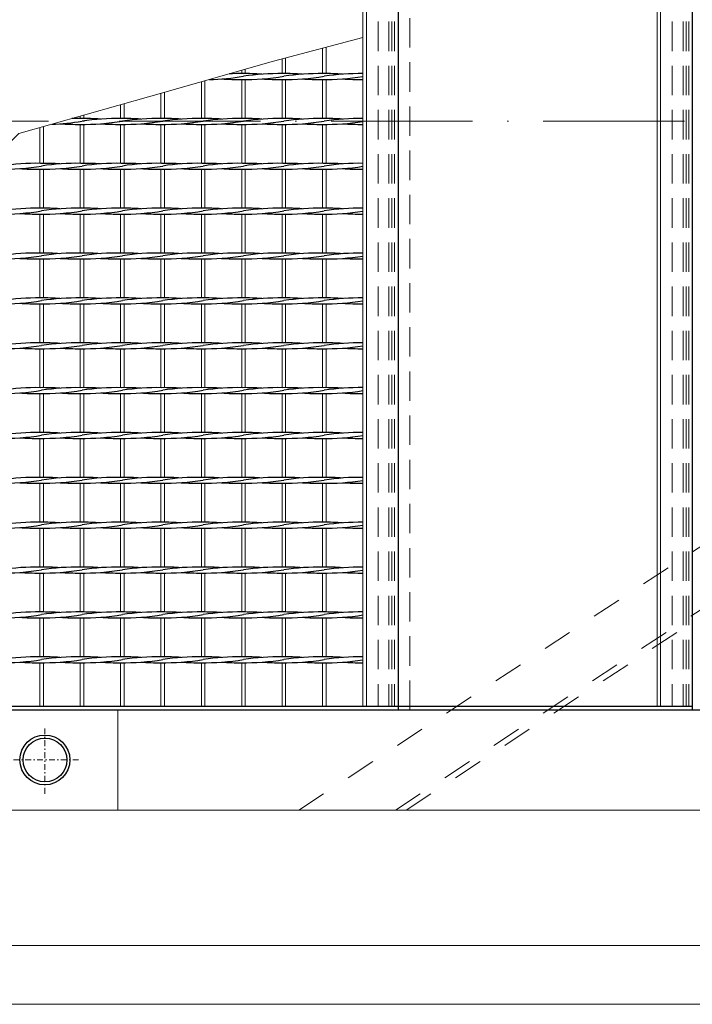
# Model space of a CAD drawing. Header units: millimetres. Extents: x -6178 to 18141, y -8419 to 8560.
# Tile 18 of 256: x -2442 to -1871, y -2755 to -1919. Entities that reach past the tile are written whole.
import ezdxf

# ---------------------------------------------------------------- set-up
doc = ezdxf.new("R2010")
doc.units = ezdxf.units.MM
for name, pattern in [('ACAD_ISO02W100', [15, 12, -3]), ('ACAD_ISO10W100', [18, 12, -3, 0, -3]), ('DASHDOT', [1, 0.5, -0.25, 0, -0.25]), ('HIDDEN', [0.375, 0.25, -0.125]), ('JIS_02_1.0', [2, 1, -1])]:
    doc.linetypes.add(name, pattern=pattern)
for name, color, linetype, lineweight in [('Aussteifung', 7, 'ACAD_ISO02W100', 15), ('Betonfundamente', 7, 'Continuous', 18), ('Geländer', 7, 'Continuous', 25), ('Pflaster-Gehweg', 7, 'Continuous', 15), ('Stufen&Podest', 7, 'Continuous', 9), ('Tragegurt', 7, 'Continuous', 20)]:
    doc.layers.add(name, color=color, linetype=linetype, lineweight=lineweight)

msp = doc.modelspace()

# ---------------------------------------------------------------- linework, layer by layer
at = {"linetype": 'ACAD_ISO10W100', "lineweight": 18, "ltscale": 10}
msp.add_line((7127.74035, -2005.40053), (-5297.4259, -2005.40053), dxfattribs=at)
at = {"layer": 'Aussteifung', "linetype": 'JIS_02_1.0', "lineweight": 18, "ltscale": 25}
for p, q in [((-2204.80694, -2590.40053), (-420.97274, -1420.40053)), ((-2122.75698, -2590.40053), (-338.92278, -1420.40053)), ((-2113.64031, -2590.40053), (-329.80612, -1420.40053))]:
    msp.add_line(p, q, dxfattribs=at)
at = {"layer": 'Aussteifung'}
for p, q in [((-2204.80694, -2590.40053), (-2113.64031, -2590.40053)), ((-2204.80694, -2705.40053), (-2119.0904, -2705.40053))]:
    msp.add_line(p, q, dxfattribs=at)
at = {"layer": 'Betonfundamente', "linetype": 'HIDDEN', "lineweight": 9, "ltscale": 100}
for p, q in [((-2137.61948, -1508.40053), (-2137.61948, -2502.40053)), ((-2128.52696, -1508.40053), (-2128.52696, -2502.40053)), ((-2125.92888, -1508.40053), (-2125.92888, -2502.40053)), ((-2123.61948, -1508.40053), (-2123.61948, -2502.40053)), ((-2110.61948, -1505.40053), (-2110.61948, -2505.40053)), ((-1887.61948, -1508.40053), (-1887.61948, -2502.40053)), ((-1878.52696, -1508.40053), (-1878.52696, -2502.40053)), ((-1875.92888, -1508.40053), (-1875.92888, -2502.40053)), ((-1873.61948, -1508.40053), (-1873.61948, -2502.40053))]:
    msp.add_line(p, q, dxfattribs=at)
at = {"layer": 'Geländer', "lineweight": 9}
msp.add_line((-2358.61948, -2505.40053), (-2358.61948, -2590.40053), dxfattribs=at)
at = {"layer": 'Geländer', "linetype": 'DASHDOT', "lineweight": 9, "ltscale": 10}
for p, q in [((-2420.61948, -2576.55799), (-2420.61948, -2519.24307)), ((-2391.96202, -2547.90053), (-2449.27694, -2547.90053))]:
    msp.add_line(p, q, dxfattribs=at)
at = {"layer": 'Geländer'}
for radius in [21.2, 18.6]:
    msp.add_circle((-2420.61948, -2547.90053), radius, dxfattribs=at)
at = {"layer": 'Pflaster-Gehweg'}
for p, q in [((2004.38052, -2705.40053), (-4546.19553, -2705.40053)), ((2004.38052, -2755.40053), (-4546.19553, -2755.40053))]:
    msp.add_line(p, q, dxfattribs=at)
at = {"layer": 'Stufen&Podest'}
for p, q in [((-2150.51948, -1508.40053), (-2150.51948, -2502.40053)), ((-2147.51948, -1508.40053), (-2147.51948, -2502.40053)), ((-2322.01948, -1981.67342), (-2322.01948, -2003.1469)), ((-2319.01948, -1980.82181), (-2319.01948, -2003.13517)), ((-2356.31948, -1991.41019), (-2356.31948, -2003.1469)), ((-2353.31948, -1990.55858), (-2353.31948, -2003.13517)), ((-2356.31948, -2008.1469), (-2356.31948, -2041.2469)), ((-2353.31948, -2008.15862), (-2353.31948, -2041.23517)), ((-2322.01948, -2008.1469), (-2322.01948, -2041.2469)), ((-2319.01948, -2008.15862), (-2319.01948, -2041.23517)), ((-2356.31948, -2046.2469), (-2356.31948, -2079.3469)), ((-2353.31948, -2046.25862), (-2353.31948, -2079.33517)), ((-2322.01948, -2046.2469), (-2322.01948, -2079.3469)), ((-2319.01948, -2046.25862), (-2319.01948, -2079.33517)), ((-2356.31948, -2084.3469), (-2356.31948, -2117.4469)), ((-2353.31948, -2084.35862), (-2353.31948, -2117.43517)), ((-2322.01948, -2084.3469), (-2322.01948, -2117.4469)), ((-2319.01948, -2084.35862), (-2319.01948, -2117.43517)), ((-2356.31948, -2122.4469), (-2356.31948, -2155.5469)), ((-2353.31948, -2122.45862), (-2353.31948, -2155.53517)), ((-2322.01948, -2122.4469), (-2322.01948, -2155.5469)), ((-2319.01948, -2122.45862), (-2319.01948, -2155.53517)), ((-2356.31948, -2160.5469), (-2356.31948, -2193.6469)), ((-2353.31948, -2160.55862), (-2353.31948, -2193.63517)), ((-2322.01948, -2160.5469), (-2322.01948, -2193.6469)), ((-2319.01948, -2160.55862), (-2319.01948, -2193.63517)), ((-2356.31948, -2198.6469), (-2356.31948, -2231.7469)), ((-2353.31948, -2198.65862), (-2353.31948, -2231.73517)), ((-2322.01948, -2198.6469), (-2322.01948, -2231.7469)), ((-2319.01948, -2198.65862), (-2319.01948, -2231.73517)), ((-2356.31948, -2236.7469), (-2356.31948, -2269.8469)), ((-2353.31948, -2236.75862), (-2353.31948, -2269.83517)), ((-2322.01948, -2236.7469), (-2322.01948, -2269.8469)), ((-2319.01948, -2236.75862), (-2319.01948, -2269.83517)), ((-2356.31948, -2274.8469), (-2356.31948, -2307.9469)), ((-2353.31948, -2274.85862), (-2353.31948, -2307.93517)), ((-2322.01948, -2274.8469), (-2322.01948, -2307.9469)), ((-2319.01948, -2274.85862), (-2319.01948, -2307.93517)), ((-2356.31948, -2312.9469), (-2356.31948, -2346.0469)), ((-2353.31948, -2312.95862), (-2353.31948, -2346.03517)), ((-2322.01948, -2312.9469), (-2322.01948, -2346.0469)), ((-2319.01948, -2312.95862), (-2319.01948, -2346.03517)), ((-2356.31948, -2351.0469), (-2356.31948, -2384.1469)), ((-2353.31948, -2351.05862), (-2353.31948, -2384.13517)), ((-2322.01948, -2351.0469), (-2322.01948, -2384.1469)), ((-2319.01948, -2351.05862), (-2319.01948, -2384.13517)), ((-2356.31948, -2389.1469), (-2356.31948, -2422.2469)), ((-2353.31948, -2389.15862), (-2353.31948, -2422.23517)), ((-2322.01948, -2389.1469), (-2322.01948, -2422.2469)), ((-2319.01948, -2389.15862), (-2319.01948, -2422.23517)), ((-2356.31948, -2427.2469), (-2356.31948, -2460.3469)), ((-2353.31948, -2427.25862), (-2353.31948, -2460.33517)), ((-2322.01948, -2427.2469), (-2322.01948, -2460.3469)), ((-2319.01948, -2427.25862), (-2319.01948, -2460.33517)), ((-2356.31948, -2465.3469), (-2356.31948, -2502.40053)), ((-2353.31948, -2465.35862), (-2353.31948, -2502.40053)), ((-2322.01948, -2465.3469), (-2322.01948, -2502.40053)), ((-2319.01948, -2465.35862), (-2319.01948, -2502.40053))]:
    msp.add_line(p, q, dxfattribs=at)
at = {"layer": 'Stufen&Podest', "lineweight": 30}
for p, q in [((-2120.61948, -1505.40053), (-2120.61948, -2505.40053)), ((-1870.61948, -1505.40053), (-1870.61948, -2505.40053)), ((-2120.61948, -2502.40053), (-2735.22461, -2502.40053)), ((-2734.25391, -2505.40053), (6679.38052, -2505.40053)), ((-2120.61948, -2502.40053), (-2137.61948, -2502.40053)), ((-1870.61948, -2502.40053), (-2120.61948, -2502.40053))]:
    msp.add_line(p, q, dxfattribs=at)
at = {"layer": 'Stufen&Podest', "lineweight": 20}
for p, q in [((-1900.51948, -1508.40053), (-1900.51948, -2502.40053)), ((-1897.51948, -1508.40053), (-1897.51948, -2502.40053)), ((-2184.81948, -1943.41679), (-2184.81948, -1965.0469)), ((-2181.81948, -1942.61495), (-2181.81948, -1965.03517)), ((-2219.11948, -1952.5845), (-2219.11948, -1965.0469)), ((-2216.11948, -1951.78266), (-2216.11948, -1965.03517)), ((-2253.41948, -1962.19988), (-2253.41948, -1965.0469)), ((-2250.41948, -1961.34827), (-2250.41948, -1965.03517)), ((-2287.71948, -1971.93665), (-2287.71948, -2003.1469)), ((-2284.71948, -1971.08504), (-2284.71948, -2003.13517)), ((-2253.41948, -1970.0469), (-2253.41948, -2003.1469)), ((-2250.41948, -1970.05862), (-2250.41948, -2003.13517)), ((-2219.11948, -1970.0469), (-2219.11948, -2003.1469)), ((-2216.11948, -1970.05862), (-2216.11948, -2003.13517)), ((-2184.81948, -1970.0469), (-2184.81948, -2003.1469)), ((-2181.81948, -1970.05862), (-2181.81948, -2003.13517)), ((-2390.61948, -2001.14696), (-2390.61948, -2003.1469)), ((-2387.61948, -2000.29535), (-2387.61948, -2003.13517)), ((-2424.91948, -2010.88373), (-2424.91948, -2041.2469)), ((-2421.91948, -2010.03212), (-2421.91948, -2041.23517)), ((-2390.61948, -2008.1469), (-2390.61948, -2041.2469)), ((-2387.61948, -2008.15862), (-2387.61948, -2041.23517)), ((-2287.71948, -2008.1469), (-2287.71948, -2041.2469)), ((-2284.71948, -2008.15862), (-2284.71948, -2041.23517)), ((-2253.41948, -2008.1469), (-2253.41948, -2041.2469)), ((-2250.41948, -2008.15862), (-2250.41948, -2041.23517)), ((-2219.11948, -2008.1469), (-2219.11948, -2041.2469)), ((-2216.11948, -2008.15862), (-2216.11948, -2041.23517)), ((-2184.81948, -2008.1469), (-2184.81948, -2041.2469)), ((-2181.81948, -2008.15862), (-2181.81948, -2041.23517)), ((-2424.91948, -2046.2469), (-2424.91948, -2079.3469)), ((-2421.91948, -2046.25862), (-2421.91948, -2079.33517)), ((-2390.61948, -2046.2469), (-2390.61948, -2079.3469)), ((-2387.61948, -2046.25862), (-2387.61948, -2079.33517)), ((-2287.71948, -2046.2469), (-2287.71948, -2079.3469)), ((-2284.71948, -2046.25862), (-2284.71948, -2079.33517)), ((-2253.41948, -2046.2469), (-2253.41948, -2079.3469)), ((-2250.41948, -2046.25862), (-2250.41948, -2079.33517)), ((-2219.11948, -2046.2469), (-2219.11948, -2079.3469)), ((-2216.11948, -2046.25862), (-2216.11948, -2079.33517)), ((-2184.81948, -2046.2469), (-2184.81948, -2079.3469)), ((-2181.81948, -2046.25862), (-2181.81948, -2079.33517)), ((-2424.91948, -2084.3469), (-2424.91948, -2117.4469)), ((-2421.91948, -2084.35862), (-2421.91948, -2117.43517)), ((-2390.61948, -2084.3469), (-2390.61948, -2117.4469)), ((-2387.61948, -2084.35862), (-2387.61948, -2117.43517)), ((-2287.71948, -2084.3469), (-2287.71948, -2117.4469)), ((-2284.71948, -2084.35862), (-2284.71948, -2117.43517)), ((-2253.41948, -2084.3469), (-2253.41948, -2117.4469)), ((-2250.41948, -2084.35862), (-2250.41948, -2117.43517)), ((-2219.11948, -2084.3469), (-2219.11948, -2117.4469)), ((-2216.11948, -2084.35862), (-2216.11948, -2117.43517)), ((-2184.81948, -2084.3469), (-2184.81948, -2117.4469)), ((-2181.81948, -2084.35862), (-2181.81948, -2117.43517)), ((-2424.91948, -2122.4469), (-2424.91948, -2155.5469)), ((-2421.91948, -2122.45862), (-2421.91948, -2155.53517)), ((-2390.61948, -2122.4469), (-2390.61948, -2155.5469)), ((-2387.61948, -2122.45862), (-2387.61948, -2155.53517)), ((-2287.71948, -2122.4469), (-2287.71948, -2155.5469)), ((-2284.71948, -2122.45862), (-2284.71948, -2155.53517)), ((-2253.41948, -2122.4469), (-2253.41948, -2155.5469)), ((-2250.41948, -2122.45862), (-2250.41948, -2155.53517)), ((-2219.11948, -2122.4469), (-2219.11948, -2155.5469)), ((-2216.11948, -2122.45862), (-2216.11948, -2155.53517)), ((-2184.81948, -2122.4469), (-2184.81948, -2155.5469)), ((-2181.81948, -2122.45862), (-2181.81948, -2155.53517)), ((-2424.91948, -2160.5469), (-2424.91948, -2193.6469)), ((-2421.91948, -2160.55862), (-2421.91948, -2193.63517)), ((-2390.61948, -2160.5469), (-2390.61948, -2193.6469)), ((-2387.61948, -2160.55862), (-2387.61948, -2193.63517)), ((-2287.71948, -2160.5469), (-2287.71948, -2193.6469)), ((-2284.71948, -2160.55862), (-2284.71948, -2193.63517)), ((-2253.41948, -2160.5469), (-2253.41948, -2193.6469)), ((-2250.41948, -2160.55862), (-2250.41948, -2193.63517)), ((-2219.11948, -2160.5469), (-2219.11948, -2193.6469)), ((-2216.11948, -2160.55862), (-2216.11948, -2193.63517)), ((-2184.81948, -2160.5469), (-2184.81948, -2193.6469)), ((-2181.81948, -2160.55862), (-2181.81948, -2193.63517)), ((-2424.91948, -2198.6469), (-2424.91948, -2231.7469)), ((-2421.91948, -2198.65862), (-2421.91948, -2231.73517)), ((-2390.61948, -2198.6469), (-2390.61948, -2231.7469)), ((-2387.61948, -2198.65862), (-2387.61948, -2231.73517)), ((-2287.71948, -2198.6469), (-2287.71948, -2231.7469)), ((-2284.71948, -2198.65862), (-2284.71948, -2231.73517)), ((-2253.41948, -2198.6469), (-2253.41948, -2231.7469)), ((-2250.41948, -2198.65862), (-2250.41948, -2231.73517)), ((-2219.11948, -2198.6469), (-2219.11948, -2231.7469)), ((-2216.11948, -2198.65862), (-2216.11948, -2231.73517)), ((-2184.81948, -2198.6469), (-2184.81948, -2231.7469)), ((-2181.81948, -2198.65862), (-2181.81948, -2231.73517)), ((-2424.91948, -2236.7469), (-2424.91948, -2269.8469)), ((-2421.91948, -2236.75862), (-2421.91948, -2269.83517)), ((-2390.61948, -2236.7469), (-2390.61948, -2269.8469)), ((-2387.61948, -2236.75862), (-2387.61948, -2269.83517)), ((-2287.71948, -2236.7469), (-2287.71948, -2269.8469)), ((-2284.71948, -2236.75862), (-2284.71948, -2269.83517)), ((-2253.41948, -2236.7469), (-2253.41948, -2269.8469)), ((-2250.41948, -2236.75862), (-2250.41948, -2269.83517)), ((-2219.11948, -2236.7469), (-2219.11948, -2269.8469)), ((-2216.11948, -2236.75862), (-2216.11948, -2269.83517)), ((-2184.81948, -2236.7469), (-2184.81948, -2269.8469)), ((-2181.81948, -2236.75862), (-2181.81948, -2269.83517)), ((-2424.91948, -2274.8469), (-2424.91948, -2307.9469)), ((-2421.91948, -2274.85862), (-2421.91948, -2307.93517)), ((-2390.61948, -2274.8469), (-2390.61948, -2307.9469)), ((-2387.61948, -2274.85862), (-2387.61948, -2307.93517)), ((-2287.71948, -2274.8469), (-2287.71948, -2307.9469)), ((-2284.71948, -2274.85862), (-2284.71948, -2307.93517)), ((-2253.41948, -2274.8469), (-2253.41948, -2307.9469)), ((-2250.41948, -2274.85862), (-2250.41948, -2307.93517)), ((-2219.11948, -2274.8469), (-2219.11948, -2307.9469)), ((-2216.11948, -2274.85862), (-2216.11948, -2307.93517)), ((-2184.81948, -2274.8469), (-2184.81948, -2307.9469)), ((-2181.81948, -2274.85862), (-2181.81948, -2307.93517)), ((-2424.91948, -2312.9469), (-2424.91948, -2346.0469)), ((-2421.91948, -2312.95862), (-2421.91948, -2346.03517)), ((-2390.61948, -2312.9469), (-2390.61948, -2346.0469)), ((-2387.61948, -2312.95862), (-2387.61948, -2346.03517)), ((-2287.71948, -2312.9469), (-2287.71948, -2346.0469)), ((-2284.71948, -2312.95862), (-2284.71948, -2346.03517)), ((-2253.41948, -2312.9469), (-2253.41948, -2346.0469)), ((-2250.41948, -2312.95862), (-2250.41948, -2346.03517)), ((-2219.11948, -2312.9469), (-2219.11948, -2346.0469)), ((-2216.11948, -2312.95862), (-2216.11948, -2346.03517)), ((-2184.81948, -2312.9469), (-2184.81948, -2346.0469)), ((-2181.81948, -2312.95862), (-2181.81948, -2346.03517)), ((-2424.91948, -2351.0469), (-2424.91948, -2384.1469)), ((-2421.91948, -2351.05862), (-2421.91948, -2384.13517)), ((-2390.61948, -2351.0469), (-2390.61948, -2384.1469)), ((-2387.61948, -2351.05862), (-2387.61948, -2384.13517)), ((-2287.71948, -2351.0469), (-2287.71948, -2384.1469)), ((-2284.71948, -2351.05862), (-2284.71948, -2384.13517)), ((-2253.41948, -2351.0469), (-2253.41948, -2384.1469)), ((-2250.41948, -2351.05862), (-2250.41948, -2384.13517)), ((-2219.11948, -2351.0469), (-2219.11948, -2384.1469)), ((-2216.11948, -2351.05862), (-2216.11948, -2384.13517)), ((-2184.81948, -2351.0469), (-2184.81948, -2384.1469)), ((-2181.81948, -2351.05862), (-2181.81948, -2384.13517)), ((-2424.91948, -2389.1469), (-2424.91948, -2422.2469)), ((-2421.91948, -2389.15862), (-2421.91948, -2422.23517)), ((-2390.61948, -2389.1469), (-2390.61948, -2422.2469)), ((-2387.61948, -2389.15862), (-2387.61948, -2422.23517)), ((-2287.71948, -2389.1469), (-2287.71948, -2422.2469)), ((-2284.71948, -2389.15862), (-2284.71948, -2422.23517)), ((-2253.41948, -2389.1469), (-2253.41948, -2422.2469)), ((-2250.41948, -2389.15862), (-2250.41948, -2422.23517)), ((-2219.11948, -2389.1469), (-2219.11948, -2422.2469)), ((-2216.11948, -2389.15862), (-2216.11948, -2422.23517)), ((-2184.81948, -2389.1469), (-2184.81948, -2422.2469)), ((-2181.81948, -2389.15862), (-2181.81948, -2422.23517)), ((-2424.91948, -2427.2469), (-2424.91948, -2460.3469)), ((-2421.91948, -2427.25862), (-2421.91948, -2460.33517)), ((-2390.61948, -2427.2469), (-2390.61948, -2460.3469)), ((-2387.61948, -2427.25862), (-2387.61948, -2460.33517)), ((-2287.71948, -2427.2469), (-2287.71948, -2460.3469)), ((-2284.71948, -2427.25862), (-2284.71948, -2460.33517)), ((-2253.41948, -2427.2469), (-2253.41948, -2460.3469)), ((-2250.41948, -2427.25862), (-2250.41948, -2460.33517)), ((-2219.11948, -2427.2469), (-2219.11948, -2460.3469)), ((-2216.11948, -2427.25862), (-2216.11948, -2460.33517)), ((-2184.81948, -2427.2469), (-2184.81948, -2460.3469)), ((-2181.81948, -2427.25862), (-2181.81948, -2460.33517)), ((-2424.91948, -2465.3469), (-2424.91948, -2502.40053)), ((-2421.91948, -2465.35862), (-2421.91948, -2502.40053)), ((-2390.61948, -2465.3469), (-2390.61948, -2502.40053)), ((-2387.61948, -2465.35862), (-2387.61948, -2502.40053)), ((-2287.71948, -2465.3469), (-2287.71948, -2502.40053)), ((-2284.71948, -2465.35862), (-2284.71948, -2502.40053)), ((-2253.41948, -2465.3469), (-2253.41948, -2502.40053)), ((-2250.41948, -2465.35862), (-2250.41948, -2502.40053)), ((-2219.11948, -2465.3469), (-2219.11948, -2502.40053)), ((-2216.11948, -2465.35862), (-2216.11948, -2502.40053)), ((-2184.81948, -2465.3469), (-2184.81948, -2502.40053)), ((-2181.81948, -2465.35862), (-2181.81948, -2502.40053))]:
    msp.add_line(p, q, dxfattribs=at)
at = {"layer": 'Stufen&Podest', "linetype": 'HIDDEN', "ltscale": 10}
msp.add_line((-1870.61948, -2502.40053), (-1887.61948, -2502.40053), dxfattribs=at)
at = {"layer": 'Stufen&Podest'}
msp.add_lwpolyline([(-2696.31948, -2502.40053), (-2685.91777, -2402.78749), (-2649.24512, -2327.29527), (-2635.71116, -2259.22137), (-2616.57453, -2172.75449), (-2527.81948, -2100.8969), (-2442.91461, -2015.99203), (-2330.73985, -1984.14888), (-2226.43607, -1954.54008), (-2150.51948, -1934.24909)], dxfattribs=at)
at = {"layer": 'Stufen&Podest', "lineweight": 30}
for centre, start, end in [((-2285.41848, -1765.06863), 271.25320631, 279.41143824), ((-2255.72048, -1765.05691), 265.86862907, 270.64315173), ((-2255.72048, -2170.01343), 89.21089472, 92.29887863), ((-2251.11848, -1765.06863), 269.21089483, 279.41143824), ((-2251.11848, -2170.02516), 85.86862888, 90.49720201), ((-2221.42048, -2170.01343), 89.21089462, 98.55019958), ((-2221.42048, -1765.05691), 265.86862913, 270.64315173), ((-2216.81848, -1765.06863), 269.21089468, 279.41143824), ((-2216.81848, -2170.02516), 85.868629, 90.49720216), ((-2187.12048, -2170.01343), 89.21089456, 98.55019958), ((-2187.12048, -1765.05691), 265.8686291, 270.49720247), ((-2182.51848, -1765.06863), 269.21089461, 278.98056321), ((-2182.51848, -2170.02516), 85.86862901, 90.4972021), ((-2152.82048, -2170.01343), 89.35684827, 98.55019958), ((-2152.82048, -1765.05691), 265.86862902, 270.64315173), ((-2422.61848, -1803.16863), 272.18633984, 279.41143824), ((-2392.92048, -2208.11343), 89.21089472, 91.35863767), ((-2388.31848, -1803.16863), 269.21089483, 279.41143824), ((-2388.31848, -2208.12516), 85.86862888, 90.49720201), ((-2358.62048, -2208.11343), 89.21089462, 98.55019958), ((-2354.01848, -1803.16863), 269.21089495, 279.41143824), ((-2354.01848, -2208.12516), 85.8686289, 90.49720198), ((-2324.32048, -2208.11343), 89.2108945, 98.55019958), ((-2319.71848, -1803.16863), 269.21089474, 279.41143824), ((-2319.71848, -2208.12516), 85.86862891, 90.49720181), ((-2290.02048, -2208.11343), 89.21089473, 98.55019958), ((-2285.41848, -1803.16863), 269.21089474, 279.41143824), ((-2285.41848, -2208.12516), 85.86862885, 90.49720197), ((-2255.72048, -2208.11343), 89.21089472, 98.55019958), ((-2251.11848, -1803.16863), 269.21089483, 279.41143824), ((-2251.11848, -2208.12516), 85.86862888, 90.49720201), ((-2221.42048, -2208.11343), 89.21089462, 98.55019958), ((-2216.81848, -1803.16863), 269.21089468, 279.41143824), ((-2216.81848, -2208.12516), 85.868629, 90.49720216), ((-2187.12048, -2208.11343), 89.21089456, 98.55019958), ((-2182.51848, -1803.16863), 269.21089461, 278.98056321), ((-2182.51848, -2208.12516), 85.86862901, 90.4972021), ((-2152.82048, -2208.11343), 89.35684827, 98.55019958), ((-2392.92048, -1803.15691), 265.86862907, 270.64315173), ((-2358.62048, -1803.15691), 265.86862913, 270.64315173), ((-2324.32048, -1803.15691), 265.86862909, 270.64315173), ((-2290.02048, -1803.15691), 265.86862909, 270.64315173), ((-2255.72048, -1803.15691), 265.86862907, 270.64315173), ((-2221.42048, -1803.15691), 265.86862913, 270.64315173), ((-2187.12048, -1803.15691), 265.8686291, 270.49720247), ((-2152.82048, -1803.15691), 265.86862902, 270.64315173), ((-2456.91848, -1841.26863), 269.21089474, 279.41143824), ((-2427.22048, -2246.21343), 89.21089473, 98.55019958), ((-2427.22048, -1841.25691), 265.86862909, 270.64315173), ((-2422.61848, -1841.26863), 269.21089474, 279.41143824), ((-2422.61848, -2246.22516), 85.86862885, 90.49720197), ((-2392.92048, -2246.21343), 89.21089472, 98.55019958), ((-2392.92048, -1841.25691), 265.86862907, 270.64315173), ((-2388.31848, -1841.26863), 269.21089483, 279.41143824), ((-2388.31848, -2246.22516), 85.86862888, 90.49720201), ((-2358.62048, -2246.21343), 89.21089462, 98.55019958), ((-2358.62048, -1841.25691), 265.86862913, 270.64315173), ((-2354.01848, -1841.26863), 269.21089495, 279.41143824), ((-2354.01848, -2246.22516), 85.8686289, 90.49720198), ((-2324.32048, -2246.21343), 89.2108945, 98.55019958), ((-2324.32048, -1841.25691), 265.86862909, 270.64315173), ((-2319.71848, -1841.26863), 269.21089474, 279.41143824), ((-2319.71848, -2246.22516), 85.86862891, 90.49720181), ((-2290.02048, -2246.21343), 89.21089473, 98.55019958), ((-2290.02048, -1841.25691), 265.86862909, 270.64315173), ((-2285.41848, -1841.26863), 269.21089474, 279.41143824), ((-2285.41848, -2246.22516), 85.86862885, 90.49720197), ((-2255.72048, -2246.21343), 89.21089472, 98.55019958), ((-2255.72048, -1841.25691), 265.86862907, 270.64315173), ((-2251.11848, -1841.26863), 269.21089483, 279.41143824), ((-2251.11848, -2246.22516), 85.86862888, 90.49720201), ((-2221.42048, -2246.21343), 89.21089462, 98.55019958), ((-2221.42048, -1841.25691), 265.86862913, 270.64315173), ((-2216.81848, -1841.26863), 269.21089468, 279.41143824), ((-2216.81848, -2246.22516), 85.868629, 90.49720216), ((-2187.12048, -2246.21343), 89.21089456, 98.55019958), ((-2187.12048, -1841.25691), 265.8686291, 270.49720247), ((-2182.51848, -1841.26863), 269.21089461, 278.98056321), ((-2182.51848, -2246.22516), 85.86862901, 90.4972021), ((-2152.82048, -2246.21343), 89.35684827, 98.55019958), ((-2152.82048, -1841.25691), 265.86862902, 270.64315173), ((-2456.91848, -1879.36863), 269.21089474, 279.41143824), ((-2427.22048, -2284.31343), 89.21089473, 98.55019958), ((-2422.61848, -1879.36863), 269.21089474, 279.41143824), ((-2422.61848, -2284.32516), 85.86862885, 90.49720197), ((-2392.92048, -2284.31343), 89.21089472, 98.55019958), ((-2388.31848, -1879.36863), 269.21089483, 279.41143824), ((-2388.31848, -2284.32516), 85.86862888, 90.49720201), ((-2358.62048, -2284.31343), 89.21089462, 98.55019958), ((-2354.01848, -1879.36863), 269.21089495, 279.41143824), ((-2354.01848, -2284.32516), 85.8686289, 90.49720198), ((-2324.32048, -2284.31343), 89.2108945, 98.55019958), ((-2319.71848, -1879.36863), 269.21089474, 279.41143824), ((-2319.71848, -2284.32516), 85.86862891, 90.49720181), ((-2290.02048, -2284.31343), 89.21089473, 98.55019958), ((-2285.41848, -1879.36863), 269.21089474, 279.41143824), ((-2285.41848, -2284.32516), 85.86862885, 90.49720197), ((-2255.72048, -2284.31343), 89.21089472, 98.55019958), ((-2251.11848, -1879.36863), 269.21089483, 279.41143824), ((-2251.11848, -2284.32516), 85.86862888, 90.49720201), ((-2221.42048, -2284.31343), 89.21089462, 98.55019958), ((-2216.81848, -1879.36863), 269.21089468, 279.41143824), ((-2216.81848, -2284.32516), 85.868629, 90.49720216), ((-2187.12048, -2284.31343), 89.21089456, 98.55019958), ((-2182.51848, -1879.36863), 269.21089461, 278.98056321), ((-2182.51848, -2284.32516), 85.86862901, 90.4972021), ((-2152.82048, -2284.31343), 89.35684827, 98.55019958), ((-2427.22048, -1879.35691), 265.86862909, 270.64315173), ((-2392.92048, -1879.35691), 265.86862907, 270.64315173), ((-2358.62048, -1879.35691), 265.86862913, 270.64315173), ((-2324.32048, -1879.35691), 265.86862909, 270.64315173), ((-2290.02048, -1879.35691), 265.86862909, 270.64315173), ((-2255.72048, -1879.35691), 265.86862907, 270.64315173), ((-2221.42048, -1879.35691), 265.86862913, 270.64315173), ((-2187.12048, -1879.35691), 265.8686291, 270.49720247), ((-2152.82048, -1879.35691), 265.86862902, 270.64315173), ((-2456.91848, -1917.46863), 269.21089474, 279.41143824), ((-2427.22048, -2322.41343), 89.21089473, 98.55019958), ((-2427.22048, -1917.45691), 265.86862909, 270.64315173), ((-2422.61848, -1917.46863), 269.21089474, 279.41143824), ((-2422.61848, -2322.42516), 85.86862885, 90.49720197), ((-2392.92048, -2322.41343), 89.21089472, 98.55019958), ((-2392.92048, -1917.45691), 265.86862907, 270.64315173), ((-2388.31848, -1917.46863), 269.21089483, 279.41143824), ((-2388.31848, -2322.42516), 85.86862888, 90.49720201), ((-2358.62048, -2322.41343), 89.21089462, 98.55019958), ((-2358.62048, -1917.45691), 265.86862913, 270.64315173), ((-2354.01848, -1917.46863), 269.21089495, 279.41143824), ((-2354.01848, -2322.42516), 85.8686289, 90.49720198), ((-2324.32048, -2322.41343), 89.2108945, 98.55019958), ((-2324.32048, -1917.45691), 265.86862909, 270.64315173), ((-2319.71848, -1917.46863), 269.21089474, 279.41143824), ((-2319.71848, -2322.42516), 85.86862891, 90.49720181), ((-2290.02048, -2322.41343), 89.21089473, 98.55019958), ((-2290.02048, -1917.45691), 265.86862909, 270.64315173), ((-2285.41848, -1917.46863), 269.21089474, 279.41143824), ((-2285.41848, -2322.42516), 85.86862885, 90.49720197), ((-2255.72048, -2322.41343), 89.21089472, 98.55019958), ((-2255.72048, -1917.45691), 265.86862907, 270.64315173), ((-2251.11848, -1917.46863), 269.21089483, 279.41143824), ((-2251.11848, -2322.42516), 85.86862888, 90.49720201), ((-2221.42048, -2322.41343), 89.21089462, 98.55019958), ((-2221.42048, -1917.45691), 265.86862913, 270.64315173), ((-2216.81848, -1917.46863), 269.21089468, 279.41143824), ((-2216.81848, -2322.42516), 85.868629, 90.49720216), ((-2187.12048, -2322.41343), 89.21089456, 98.55019958), ((-2187.12048, -1917.45691), 265.8686291, 270.49720247), ((-2182.51848, -1917.46863), 269.21089461, 278.98056321), ((-2182.51848, -2322.42516), 85.86862901, 90.4972021), ((-2152.82048, -2322.41343), 89.35684827, 98.55019958), ((-2152.82048, -1917.45691), 265.86862902, 270.64315173), ((-2427.22048, -2360.51343), 89.21089473, 98.55019958), ((-2422.61848, -2360.52516), 85.86862885, 90.49720197), ((-2392.92048, -2360.51343), 89.21089472, 98.55019958), ((-2388.31848, -2360.52516), 85.86862888, 90.49720201), ((-2358.62048, -2360.51343), 89.21089462, 98.55019958), ((-2354.01848, -2360.52516), 85.8686289, 90.49720198), ((-2324.32048, -2360.51343), 89.2108945, 98.55019958), ((-2319.71848, -2360.52516), 85.86862891, 90.49720181), ((-2290.02048, -2360.51343), 89.21089473, 98.55019958), ((-2285.41848, -2360.52516), 85.86862885, 90.49720197), ((-2255.72048, -2360.51343), 89.21089472, 98.55019958), ((-2251.11848, -2360.52516), 85.86862888, 90.49720201), ((-2221.42048, -2360.51343), 89.21089462, 98.55019958), ((-2216.81848, -2360.52516), 85.868629, 90.49720216), ((-2187.12048, -2360.51343), 89.21089456, 98.55019958), ((-2182.51848, -2360.52516), 85.86862901, 90.4972021), ((-2152.82048, -2360.51343), 89.35684827, 98.55019958), ((-2456.91848, -1955.56863), 269.21089474, 279.41143824), ((-2427.22048, -1955.55691), 265.86862909, 270.64315173), ((-2422.61848, -1955.56863), 269.21089474, 279.41143824), ((-2392.92048, -1955.55691), 265.86862907, 270.64315173), ((-2388.31848, -1955.56863), 269.21089483, 279.41143824), ((-2358.62048, -1955.55691), 265.86862913, 270.64315173), ((-2354.01848, -1955.56863), 269.21089495, 279.41143824), ((-2324.32048, -1955.55691), 265.86862909, 270.64315173), ((-2319.71848, -1955.56863), 269.21089474, 279.41143824), ((-2290.02048, -1955.55691), 265.86862909, 270.64315173), ((-2285.41848, -1955.56863), 269.21089474, 279.41143824), ((-2255.72048, -1955.55691), 265.86862907, 270.64315173), ((-2251.11848, -1955.56863), 269.21089483, 279.41143824), ((-2221.42048, -1955.55691), 265.86862913, 270.64315173), ((-2216.81848, -1955.56863), 269.21089468, 279.41143824), ((-2187.12048, -1955.55691), 265.8686291, 270.49720247), ((-2182.51848, -1955.56863), 269.21089461, 278.98056321), ((-2152.82048, -1955.55691), 265.86862902, 270.64315173), ((-2456.91848, -1993.66863), 269.21089474, 279.41143824), ((-2427.22048, -2398.61343), 89.21089473, 98.55019958), ((-2427.22048, -1993.65691), 265.86862909, 270.64315173), ((-2422.61848, -1993.66863), 269.21089474, 279.41143824), ((-2422.61848, -2398.62516), 85.86862885, 90.49720197), ((-2392.92048, -2398.61343), 89.21089472, 98.55019958), ((-2392.92048, -1993.65691), 265.86862907, 270.64315173), ((-2388.31848, -1993.66863), 269.21089483, 279.41143824), ((-2388.31848, -2398.62516), 85.86862888, 90.49720201), ((-2358.62048, -2398.61343), 89.21089462, 98.55019958), ((-2358.62048, -1993.65691), 265.86862913, 270.64315173), ((-2354.01848, -1993.66863), 269.21089495, 279.41143824), ((-2354.01848, -2398.62516), 85.8686289, 90.49720198), ((-2324.32048, -2398.61343), 89.2108945, 98.55019958), ((-2324.32048, -1993.65691), 265.86862909, 270.64315173), ((-2319.71848, -1993.66863), 269.21089474, 279.41143824), ((-2319.71848, -2398.62516), 85.86862891, 90.49720181), ((-2290.02048, -2398.61343), 89.21089473, 98.55019958), ((-2290.02048, -1993.65691), 265.86862909, 270.64315173), ((-2285.41848, -1993.66863), 269.21089474, 279.41143824), ((-2285.41848, -2398.62516), 85.86862885, 90.49720197), ((-2255.72048, -2398.61343), 89.21089472, 98.55019958), ((-2255.72048, -1993.65691), 265.86862907, 270.64315173), ((-2251.11848, -1993.66863), 269.21089483, 279.41143824), ((-2251.11848, -2398.62516), 85.86862888, 90.49720201), ((-2221.42048, -2398.61343), 89.21089462, 98.55019958), ((-2221.42048, -1993.65691), 265.86862913, 270.64315173), ((-2216.81848, -1993.66863), 269.21089468, 279.41143824), ((-2216.81848, -2398.62516), 85.868629, 90.49720216), ((-2187.12048, -2398.61343), 89.21089456, 98.55019958), ((-2187.12048, -1993.65691), 265.8686291, 270.49720247), ((-2182.51848, -1993.66863), 269.21089461, 278.98056321), ((-2182.51848, -2398.62516), 85.86862901, 90.4972021), ((-2152.82048, -2398.61343), 89.35684827, 98.55019958), ((-2152.82048, -1993.65691), 265.86862902, 270.64315173), ((-2427.22048, -2436.71343), 89.21089473, 98.55019958), ((-2422.61848, -2436.72516), 85.86862885, 90.49720197), ((-2392.92048, -2436.71343), 89.21089472, 98.55019958), ((-2388.31848, -2436.72516), 85.86862888, 90.49720201), ((-2358.62048, -2436.71343), 89.21089462, 98.55019958), ((-2354.01848, -2436.72516), 85.8686289, 90.49720198), ((-2324.32048, -2436.71343), 89.2108945, 98.55019958), ((-2319.71848, -2436.72516), 85.86862891, 90.49720181), ((-2290.02048, -2436.71343), 89.21089473, 98.55019958), ((-2285.41848, -2436.72516), 85.86862885, 90.49720197), ((-2255.72048, -2436.71343), 89.21089472, 98.55019958), ((-2251.11848, -2436.72516), 85.86862888, 90.49720201), ((-2221.42048, -2436.71343), 89.21089462, 98.55019958), ((-2216.81848, -2436.72516), 85.868629, 90.49720216), ((-2187.12048, -2436.71343), 89.21089456, 98.55019958), ((-2182.51848, -2436.72516), 85.86862901, 90.4972021), ((-2152.82048, -2436.71343), 89.35684827, 98.55019958), ((-2456.91848, -2031.76863), 269.21089474, 279.41143824), ((-2427.22048, -2031.75691), 265.86862909, 270.64315173), ((-2422.61848, -2031.76863), 269.21089474, 279.41143824), ((-2392.92048, -2031.75691), 265.86862907, 270.64315173), ((-2388.31848, -2031.76863), 269.21089483, 279.41143824), ((-2358.62048, -2031.75691), 265.86862913, 270.64315173), ((-2354.01848, -2031.76863), 269.21089495, 279.41143824), ((-2324.32048, -2031.75691), 265.86862909, 270.64315173), ((-2319.71848, -2031.76863), 269.21089474, 279.41143824), ((-2290.02048, -2031.75691), 265.86862909, 270.64315173), ((-2285.41848, -2031.76863), 269.21089474, 279.41143824), ((-2255.72048, -2031.75691), 265.86862907, 270.64315173), ((-2251.11848, -2031.76863), 269.21089483, 279.41143824), ((-2221.42048, -2031.75691), 265.86862913, 270.64315173), ((-2216.81848, -2031.76863), 269.21089468, 279.41143824), ((-2187.12048, -2031.75691), 265.8686291, 270.49720247), ((-2182.51848, -2031.76863), 269.21089461, 278.98056321), ((-2152.82048, -2031.75691), 265.86862902, 270.64315173), ((-2456.91848, -2069.86863), 269.21089474, 279.41143824), ((-2427.22048, -2474.81343), 89.21089473, 98.55019958), ((-2427.22048, -2069.85691), 265.86862909, 270.64315173), ((-2422.61848, -2069.86863), 269.21089474, 279.41143824), ((-2422.61848, -2474.82516), 85.86862885, 90.49720197), ((-2392.92048, -2474.81343), 89.21089472, 98.55019958), ((-2392.92048, -2069.85691), 265.86862907, 270.64315173), ((-2388.31848, -2069.86863), 269.21089483, 279.41143824), ((-2388.31848, -2474.82516), 85.86862888, 90.49720201), ((-2358.62048, -2474.81343), 89.21089462, 98.55019958), ((-2358.62048, -2069.85691), 265.86862913, 270.64315173), ((-2354.01848, -2069.86863), 269.21089495, 279.41143824), ((-2354.01848, -2474.82516), 85.8686289, 90.49720198), ((-2324.32048, -2474.81343), 89.2108945, 98.55019958), ((-2324.32048, -2069.85691), 265.86862909, 270.64315173), ((-2319.71848, -2069.86863), 269.21089474, 279.41143824), ((-2319.71848, -2474.82516), 85.86862891, 90.49720181), ((-2290.02048, -2474.81343), 89.21089473, 98.55019958), ((-2290.02048, -2069.85691), 265.86862909, 270.64315173), ((-2285.41848, -2069.86863), 269.21089474, 279.41143824), ((-2285.41848, -2474.82516), 85.86862885, 90.49720197), ((-2255.72048, -2474.81343), 89.21089472, 98.55019958), ((-2255.72048, -2069.85691), 265.86862907, 270.64315173), ((-2251.11848, -2069.86863), 269.21089483, 279.41143824), ((-2251.11848, -2474.82516), 85.86862888, 90.49720201), ((-2221.42048, -2474.81343), 89.21089462, 98.55019958), ((-2221.42048, -2069.85691), 265.86862913, 270.64315173), ((-2216.81848, -2069.86863), 269.21089468, 279.41143824), ((-2216.81848, -2474.82516), 85.868629, 90.49720216), ((-2187.12048, -2474.81343), 89.21089456, 98.55019958), ((-2187.12048, -2069.85691), 265.8686291, 270.49720247), ((-2182.51848, -2069.86863), 269.21089461, 278.98056321), ((-2182.51848, -2474.82516), 85.86862901, 90.4972021), ((-2152.82048, -2474.81343), 89.35684827, 98.55019958), ((-2152.82048, -2069.85691), 265.86862902, 270.64315173), ((-2456.91848, -2107.96863), 269.21089474, 279.41143824), ((-2427.22048, -2512.91343), 89.21089473, 98.55019958), ((-2427.22048, -2107.95691), 265.86862909, 270.64315173), ((-2422.61848, -2107.96863), 269.21089474, 279.41143824), ((-2422.61848, -2512.92516), 85.86862885, 90.49720197), ((-2392.92048, -2512.91343), 89.21089472, 98.55019958), ((-2392.92048, -2107.95691), 265.86862907, 270.64315173), ((-2388.31848, -2107.96863), 269.21089483, 279.41143824), ((-2388.31848, -2512.92516), 85.86862888, 90.49720201), ((-2358.62048, -2512.91343), 89.21089462, 98.55019958), ((-2358.62048, -2107.95691), 265.86862913, 270.64315173), ((-2354.01848, -2107.96863), 269.21089495, 279.41143824), ((-2354.01848, -2512.92516), 85.8686289, 90.49720198), ((-2324.32048, -2512.91343), 89.2108945, 98.55019958), ((-2324.32048, -2107.95691), 265.86862909, 270.64315173), ((-2319.71848, -2107.96863), 269.21089474, 279.41143824), ((-2319.71848, -2512.92516), 85.86862891, 90.49720181), ((-2290.02048, -2512.91343), 89.21089473, 98.55019958), ((-2290.02048, -2107.95691), 265.86862909, 270.64315173), ((-2285.41848, -2107.96863), 269.21089474, 279.41143824), ((-2285.41848, -2512.92516), 85.86862885, 90.49720197), ((-2255.72048, -2512.91343), 89.21089472, 98.55019958), ((-2255.72048, -2107.95691), 265.86862907, 270.64315173), ((-2251.11848, -2107.96863), 269.21089483, 279.41143824), ((-2251.11848, -2512.92516), 85.86862888, 90.49720201), ((-2221.42048, -2512.91343), 89.21089462, 98.55019958), ((-2221.42048, -2107.95691), 265.86862913, 270.64315173), ((-2216.81848, -2107.96863), 269.21089468, 279.41143824), ((-2216.81848, -2512.92516), 85.868629, 90.49720216), ((-2187.12048, -2512.91343), 89.21089456, 98.55019958), ((-2187.12048, -2107.95691), 265.8686291, 270.49720247), ((-2182.51848, -2107.96863), 269.21089461, 278.98056321), ((-2182.51848, -2512.92516), 85.86862901, 90.4972021), ((-2152.82048, -2512.91343), 89.35684827, 98.55019958), ((-2152.82048, -2107.95691), 265.86862902, 270.64315173), ((-2456.91848, -2146.06863), 269.21089474, 279.41143824), ((-2427.22048, -2551.01343), 89.21089473, 98.55019958), ((-2422.61848, -2146.06863), 269.21089474, 279.41143824), ((-2422.61848, -2551.02516), 85.86862885, 90.49720197), ((-2392.92048, -2551.01343), 89.21089472, 98.55019958), ((-2388.31848, -2146.06863), 269.21089483, 279.41143824), ((-2388.31848, -2551.02516), 85.86862888, 90.49720201), ((-2358.62048, -2551.01343), 89.21089462, 98.55019958), ((-2354.01848, -2146.06863), 269.21089495, 279.41143824), ((-2354.01848, -2551.02516), 85.8686289, 90.49720198), ((-2324.32048, -2551.01343), 89.2108945, 98.55019958), ((-2319.71848, -2146.06863), 269.21089474, 279.41143824), ((-2319.71848, -2551.02516), 85.86862891, 90.49720181), ((-2290.02048, -2551.01343), 89.21089473, 98.55019958), ((-2285.41848, -2146.06863), 269.21089474, 279.41143824), ((-2285.41848, -2551.02516), 85.86862885, 90.49720197), ((-2255.72048, -2551.01343), 89.21089472, 98.55019958), ((-2251.11848, -2146.06863), 269.21089483, 279.41143824), ((-2251.11848, -2551.02516), 85.86862888, 90.49720201), ((-2221.42048, -2551.01343), 89.21089462, 98.55019958), ((-2216.81848, -2146.06863), 269.21089468, 279.41143824), ((-2216.81848, -2551.02516), 85.868629, 90.49720216), ((-2187.12048, -2551.01343), 89.21089456, 98.55019958), ((-2182.51848, -2146.06863), 269.21089461, 278.98056321), ((-2182.51848, -2551.02516), 85.86862901, 90.4972021), ((-2152.82048, -2551.01343), 89.35684827, 98.55019958), ((-2427.22048, -2146.05691), 265.86862909, 270.64315173), ((-2392.92048, -2146.05691), 265.86862907, 270.64315173), ((-2358.62048, -2146.05691), 265.86862913, 270.64315173), ((-2324.32048, -2146.05691), 265.86862909, 270.64315173), ((-2290.02048, -2146.05691), 265.86862909, 270.64315173), ((-2255.72048, -2146.05691), 265.86862907, 270.64315173), ((-2221.42048, -2146.05691), 265.86862913, 270.64315173), ((-2187.12048, -2146.05691), 265.8686291, 270.49720247), ((-2152.82048, -2146.05691), 265.86862902, 270.64315173), ((-2456.91848, -2184.16863), 269.21089474, 279.41143824), ((-2427.22048, -2589.11343), 89.21089473, 98.55019958), ((-2427.22048, -2184.15691), 265.86862909, 270.64315173), ((-2422.61848, -2184.16863), 269.21089474, 279.41143824), ((-2422.61848, -2589.12516), 85.86862885, 90.49720197), ((-2392.92048, -2589.11343), 89.21089472, 98.55019958), ((-2392.92048, -2184.15691), 265.86862907, 270.64315173), ((-2388.31848, -2184.16863), 269.21089483, 279.41143824), ((-2388.31848, -2589.12516), 85.86862888, 90.49720201), ((-2358.62048, -2589.11343), 89.21089462, 98.55019958), ((-2358.62048, -2184.15691), 265.86862913, 270.64315173), ((-2354.01848, -2184.16863), 269.21089495, 279.41143824), ((-2354.01848, -2589.12516), 85.8686289, 90.49720198), ((-2324.32048, -2589.11343), 89.2108945, 98.55019958), ((-2324.32048, -2184.15691), 265.86862909, 270.64315173), ((-2319.71848, -2184.16863), 269.21089474, 279.41143824), ((-2319.71848, -2589.12516), 85.86862891, 90.49720181), ((-2290.02048, -2589.11343), 89.21089473, 98.55019958), ((-2290.02048, -2184.15691), 265.86862909, 270.64315173), ((-2285.41848, -2184.16863), 269.21089474, 279.41143824), ((-2285.41848, -2589.12516), 85.86862885, 90.49720197), ((-2255.72048, -2589.11343), 89.21089472, 98.55019958), ((-2255.72048, -2184.15691), 265.86862907, 270.64315173), ((-2251.11848, -2184.16863), 269.21089483, 279.41143824), ((-2251.11848, -2589.12516), 85.86862888, 90.49720201), ((-2221.42048, -2589.11343), 89.21089462, 98.55019958), ((-2221.42048, -2184.15691), 265.86862913, 270.64315173), ((-2216.81848, -2184.16863), 269.21089468, 279.41143824), ((-2216.81848, -2589.12516), 85.868629, 90.49720216), ((-2187.12048, -2589.11343), 89.21089456, 98.55019958), ((-2187.12048, -2184.15691), 265.8686291, 270.49720247), ((-2182.51848, -2184.16863), 269.21089461, 278.98056321), ((-2182.51848, -2589.12516), 85.86862901, 90.4972021), ((-2152.82048, -2589.11343), 89.35684827, 98.55019958), ((-2152.82048, -2184.15691), 265.86862902, 270.64315173), ((-2456.91848, -2222.26863), 269.21089474, 279.41143824), ((-2427.22048, -2627.21343), 89.21089473, 98.55019958), ((-2422.61848, -2222.26863), 269.21089474, 279.41143824), ((-2422.61848, -2627.22516), 85.86862885, 90.49720197), ((-2392.92048, -2627.21343), 89.21089472, 98.55019958), ((-2388.31848, -2222.26863), 269.21089483, 279.41143824), ((-2388.31848, -2627.22516), 85.86862888, 90.49720201), ((-2358.62048, -2627.21343), 89.21089462, 98.55019958), ((-2354.01848, -2222.26863), 269.21089495, 279.41143824), ((-2354.01848, -2627.22516), 85.8686289, 90.49720198), ((-2324.32048, -2627.21343), 89.2108945, 98.55019958), ((-2319.71848, -2222.26863), 269.21089474, 279.41143824), ((-2319.71848, -2627.22516), 85.86862891, 90.49720181), ((-2290.02048, -2627.21343), 89.21089473, 98.55019958), ((-2285.41848, -2222.26863), 269.21089474, 279.41143824), ((-2285.41848, -2627.22516), 85.86862885, 90.49720197), ((-2255.72048, -2627.21343), 89.21089472, 98.55019958), ((-2251.11848, -2222.26863), 269.21089483, 279.41143824), ((-2251.11848, -2627.22516), 85.86862888, 90.49720201), ((-2221.42048, -2627.21343), 89.21089462, 98.55019958), ((-2216.81848, -2222.26863), 269.21089468, 279.41143824), ((-2216.81848, -2627.22516), 85.868629, 90.49720216), ((-2187.12048, -2627.21343), 89.21089456, 98.55019958), ((-2182.51848, -2222.26863), 269.21089461, 278.98056321), ((-2182.51848, -2627.22516), 85.86862901, 90.4972021), ((-2152.82048, -2627.21343), 89.35684827, 98.55019958), ((-2427.22048, -2222.25691), 265.86862909, 270.64315173), ((-2392.92048, -2222.25691), 265.86862907, 270.64315173), ((-2358.62048, -2222.25691), 265.86862913, 270.64315173), ((-2324.32048, -2222.25691), 265.86862909, 270.64315173), ((-2290.02048, -2222.25691), 265.86862909, 270.64315173), ((-2255.72048, -2222.25691), 265.86862907, 270.64315173), ((-2221.42048, -2222.25691), 265.86862913, 270.64315173), ((-2187.12048, -2222.25691), 265.8686291, 270.49720247), ((-2152.82048, -2222.25691), 265.86862902, 270.64315173), ((-2456.91848, -2260.36863), 269.21089474, 279.41143824), ((-2427.22048, -2665.31343), 89.21089473, 98.55019958), ((-2427.22048, -2260.35691), 265.86862909, 270.64315173), ((-2422.61848, -2260.36863), 269.21089474, 279.41143824), ((-2422.61848, -2665.32516), 85.86862885, 90.49720197), ((-2392.92048, -2665.31343), 89.21089472, 98.55019958), ((-2392.92048, -2260.35691), 265.86862907, 270.64315173), ((-2388.31848, -2260.36863), 269.21089483, 279.41143824), ((-2388.31848, -2665.32516), 85.86862888, 90.49720201), ((-2358.62048, -2665.31343), 89.21089462, 98.55019958), ((-2358.62048, -2260.35691), 265.86862913, 270.64315173), ((-2354.01848, -2260.36863), 269.21089495, 279.41143824), ((-2354.01848, -2665.32516), 85.8686289, 90.49720198), ((-2324.32048, -2665.31343), 89.2108945, 98.55019958), ((-2324.32048, -2260.35691), 265.86862909, 270.64315173), ((-2319.71848, -2260.36863), 269.21089474, 279.41143824), ((-2319.71848, -2665.32516), 85.86862891, 90.49720181), ((-2290.02048, -2665.31343), 89.21089473, 98.55019958), ((-2290.02048, -2260.35691), 265.86862909, 270.64315173), ((-2285.41848, -2260.36863), 269.21089474, 279.41143824), ((-2285.41848, -2665.32516), 85.86862885, 90.49720197), ((-2255.72048, -2665.31343), 89.21089472, 98.55019958), ((-2255.72048, -2260.35691), 265.86862907, 270.64315173), ((-2251.11848, -2260.36863), 269.21089483, 279.41143824), ((-2251.11848, -2665.32516), 85.86862888, 90.49720201), ((-2221.42048, -2665.31343), 89.21089462, 98.55019958), ((-2221.42048, -2260.35691), 265.86862913, 270.64315173), ((-2216.81848, -2260.36863), 269.21089468, 279.41143824), ((-2216.81848, -2665.32516), 85.868629, 90.49720216), ((-2187.12048, -2665.31343), 89.21089456, 98.55019958), ((-2187.12048, -2260.35691), 265.8686291, 270.49720247), ((-2182.51848, -2260.36863), 269.21089461, 278.98056321), ((-2182.51848, -2665.32516), 85.86862901, 90.4972021), ((-2152.82048, -2665.31343), 89.35684827, 98.55019958), ((-2152.82048, -2260.35691), 265.86862902, 270.64315173)]:
    msp.add_arc(centre, 204.99118, start, end, dxfattribs=at)
at = {"layer": 'Tragegurt'}
for p, q in [((6999.78679, -2505.40053), (-2734.25391, -2505.40053)), ((6891.88052, -2590.40053), (-2713.06845, -2590.40053))]:
    msp.add_line(p, q, dxfattribs=at)

doc.saveas('drawing.dxf')
